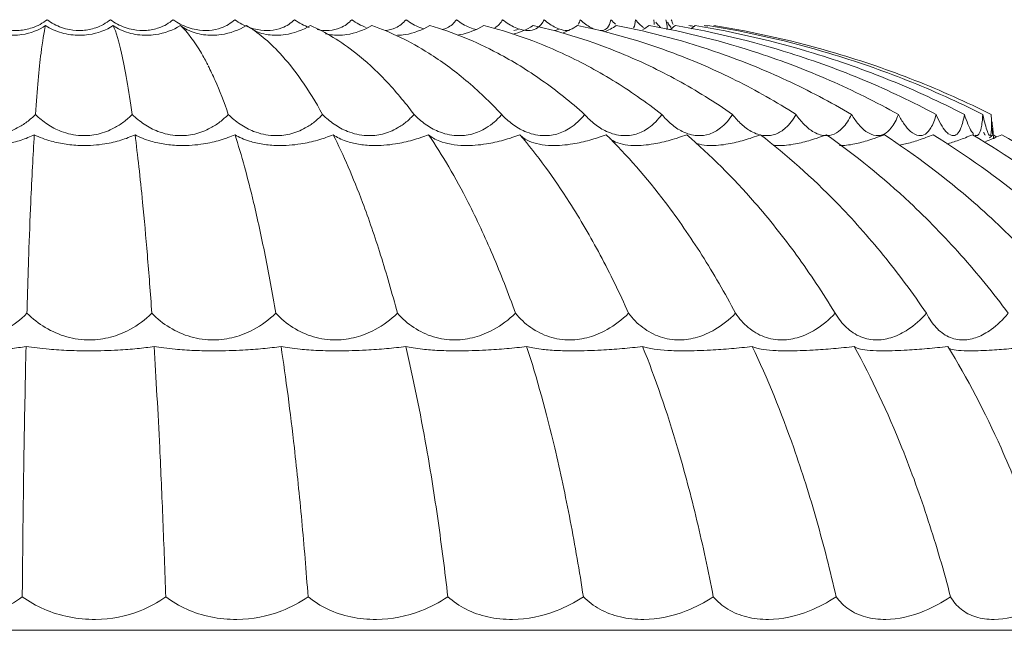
# Model space of a CAD drawing. Header units: millimetres. Extents: x 5734 to 11759, y -3101 to 7544.
# Tile 16 of 44: x 6591 to 6649, y 1502 to 1538. Entities that reach past the tile are written whole.
import ezdxf

# ---------------------------------------------------------------- set-up
doc = ezdxf.new("R2010")
doc.units = ezdxf.units.MM
doc.layers.add('E-LITE-EQPM', color=7, linetype='Continuous', lineweight=20)

# ---------------------------------------------------------------- blocks, each defined once
blk = doc.blocks.new('33395D-10 - 33395D-10 DECO FAN LED Black_wood ceiling fan with DC motor-524682-Alzado_PDF')
at = {"layer": 'E-LITE-EQPM'}
for p, q in [((6620.671, 1537.483), (6620.426, 1537.436)), ((6623.046, 1537.483), (6622.833, 1537.436)), ((6648.702, 1531.057), (6648.678, 1531.361)), ((6514.804, 1502.04), (6673.395, 1502.04))]:
    blk.add_line(p, q, dxfattribs=at)
blk.add_ellipse((6648.136, 1534.879), major_axis=(-0.544, 3.65), ratio=0.017829, start_param=3.133355, end_param=3.184211, dxfattribs=at)
for points, knots in [([(6592.921, 1538.071), (6592.653, 1537.864), (6592.123, 1537.579), (6591.262, 1537.405), (6590.745, 1537.435), (6590.49, 1537.483)], [0, 0, 0, 0, 0.4, 0.7, 1, 1, 1, 1]), ([(6596.647, 1538.071), (6596.39, 1537.864), (6595.875, 1537.579), (6595.02, 1537.405), (6594.5, 1537.435), (6594.242, 1537.483)], [0, 0, 0, 0, 0.4, 0.7, 1, 1, 1, 1]), ([(6600.346, 1538.071), (6600.103, 1537.864), (6599.607, 1537.579), (6598.769, 1537.405), (6598.25, 1537.435), (6597.991, 1537.483)], [0, 0, 0, 0, 0.4, 0.7, 1, 1, 1, 1]), ([(6603.977, 1538.071), (6603.749, 1537.864), (6603.279, 1537.579), (6602.466, 1537.405), (6601.956, 1537.435), (6601.699, 1537.483)], [0, 0, 0, 0, 0.4, 0.7, 1, 1, 1, 1]), ([(6607.499, 1538.071), (6607.29, 1537.864), (6606.85, 1537.579), (6606.072, 1537.405), (6605.575, 1537.435), (6605.323, 1537.483)], [0, 0, 0, 0, 0.4, 0.7, 1, 1, 1, 1]), ([(6610.875, 1538.071), (6610.686, 1537.864), (6610.281, 1537.579), (6609.546, 1537.405), (6609.068, 1537.435), (6608.824, 1537.483)], [0, 0, 0, 0, 0.4, 0.7, 1, 1, 1, 1]), ([(6614.067, 1538.071), (6613.901, 1537.864), (6613.536, 1537.579), (6613.056, 1537.458), (6612.84, 1537.439)], [0, 0, 0, 0, 0.4, 0.7, 0.7, 0.7, 0.7]), ([(6615.105, 1537.534), (6615.031, 1537.557), (6614.817, 1537.63), (6614.462, 1537.8), (6614.196, 1537.974), (6614.067, 1538.071)], [0.1576363, 0.1576363, 0.1576363, 0.1576363, 0.3333333, 0.6666667, 1, 1, 1, 1]), ([(6617.04, 1538.071), (6616.898, 1537.864), (6616.637, 1537.633), (6616.3, 1537.509), (6616.194, 1537.483)], [0, 0, 0, 0, 0.4, 0.5681991, 0.5681991, 0.5681991, 0.5681991]), ([(6622.202, 1538.071), (6622.114, 1537.864), (6621.89, 1537.579), (6621.401, 1537.405), (6621.048, 1537.435), (6620.86, 1537.483)], [0, 0, 0, 0, 0.4, 0.7, 1, 1, 1, 1]), ([(6626.136, 1538.071), (6626.106, 1537.864), (6625.989, 1537.579), (6625.724, 1537.44), (6625.562, 1537.43), (6625.519, 1537.432)], [0, 0, 0, 0, 0.4, 0.7, 0.8, 0.8, 0.8, 0.8]), ([(6629.069, 1537.611), (6629.011, 1537.666), (6628.918, 1537.764), (6628.818, 1537.883), (6628.786, 1537.923)], [0.3333333, 0.3333333, 0.3333333, 0.3333333, 0.6666667, 0.8203909, 0.8203909, 0.8203909, 0.8203909]), ([(6629.374, 1538.071), (6629.432, 1537.864), (6629.476, 1537.62), (6629.447, 1537.496), (6629.429, 1537.469)], [0, 0, 0, 0, 0.4, 0.6, 0.6, 0.6, 0.6]), ([(6629.69, 1537.611), (6629.647, 1537.666), (6629.576, 1537.764), (6629.496, 1537.883), (6629.47, 1537.923)], [0.3333333, 0.3333333, 0.3333333, 0.3333333, 0.6666667, 0.8203909, 0.8203909, 0.8203909, 0.8203909]), ([(6592.822, 1537.726), (6592.428, 1537.452), (6591.623, 1537.142), (6590.727, 1537.137), (6590.37, 1537.185)], [-1, -1, -1, -1, -0.4, 0, 0, 0, 0]), ([(6592.23, 1532.483), (6592.28, 1533.216), (6592.384, 1534.556), (6592.578, 1536.428), (6592.729, 1537.337), (6592.822, 1537.726)], [0, 0, 0, 0, 0.285714, 0.571429, 1, 1, 1, 1]), ([(6596.812, 1537.726), (6596.394, 1537.452), (6595.562, 1537.142), (6594.663, 1537.137), (6594.308, 1537.185)], [-1, -1, -1, -1, -0.4, 0, 0, 0, 0]), ([(6597.932, 1532.483), (6597.828, 1533.216), (6597.618, 1534.556), (6597.243, 1536.428), (6596.973, 1537.337), (6596.812, 1537.726)], [0, 0, 0, 0, 0.285714, 0.571429, 1, 1, 1, 1]), ([(6600.773, 1537.726), (6600.336, 1537.452), (6599.485, 1537.142), (6598.593, 1537.137), (6598.244, 1537.185)], [-1, -1, -1, -1, -0.4, 0, 0, 0, 0]), ([(6602.377, 1535.406), (6602.254, 1535.649), (6601.725, 1536.625), (6601.187, 1537.337), (6600.773, 1537.726)], [0.4401586, 0.4401586, 0.4401586, 0.4401586, 0.5714286, 1, 1, 1, 1]), ([(6604.66, 1537.726), (6604.209, 1537.452), (6603.35, 1537.142), (6602.474, 1537.137), (6602.135, 1537.185)], [-1, -1, -1, -1, -0.4, 0, 0, 0, 0]), ([(6609.149, 1532.483), (6608.742, 1533.216), (6607.914, 1534.556), (6606.418, 1536.428), (6605.322, 1537.337), (6604.66, 1537.726)], [0, 0, 0, 0, 0.285714, 0.571429, 1, 1, 1, 1]), ([(6608.432, 1537.726), (6607.971, 1537.452), (6607.113, 1537.142), (6606.262, 1537.137), (6605.938, 1537.185)], [-1, -1, -1, -1, -0.4, 0, 0, 0, 0]), ([(6614.541, 1532.483), (6613.988, 1533.216), (6612.862, 1534.556), (6610.828, 1536.428), (6609.335, 1537.337), (6608.432, 1537.726)], [0, 0, 0, 0, 0.285714, 0.571429, 1, 1, 1, 1]), ([(6612.046, 1537.726), (6611.582, 1537.452), (6610.733, 1537.142), (6609.918, 1537.137), (6609.611, 1537.185)], [-1, -1, -1, -1, -0.4, 0, 0, 0, 0]), ([(6619.708, 1532.483), (6619.016, 1533.216), (6617.606, 1534.556), (6615.055, 1536.428), (6613.181, 1537.337), (6612.046, 1537.726)], [0, 0, 0, 0, 0.285714, 0.571429, 1, 1, 1, 1]), ([(6615.464, 1537.726), (6615, 1537.452), (6614.337, 1537.204), (6613.711, 1537.151), (6613.558, 1537.151)], [-1, -1, -1, -1, -0.4, -0.2, -0.2, -0.2, -0.2]), ([(6624.595, 1532.483), (6623.772, 1533.216), (6622.091, 1534.556), (6619.053, 1536.428), (6616.818, 1537.337), (6615.464, 1537.726)], [0, 0, 0, 0, 0.285714, 0.571429, 1, 1, 1, 1]), ([(6618.648, 1537.726), (6618.19, 1537.452), (6617.647, 1537.241), (6617.141, 1537.172), (6617.082, 1537.165)], [-1, -1, -1, -1, -0.4, -0.3208353, -0.3208353, -0.3208353, -0.3208353]), ([(6629.148, 1532.483), (6628.202, 1533.216), (6626.27, 1534.556), (6622.777, 1536.428), (6620.206, 1537.337), (6618.648, 1537.726)], [0, 0, 0, 0, 0.285714, 0.571429, 1, 1, 1, 1]), ([(6633.317, 1532.483), (6632.258, 1533.216), (6630.097, 1534.556), (6626.186, 1536.428), (6623.307, 1537.337), (6621.563, 1537.726)], [0, 0, 0, 0, 0.285714, 0.571429, 1, 1, 1, 1]), ([(6637.056, 1532.483), (6635.896, 1533.216), (6633.529, 1534.556), (6629.245, 1536.428), (6626.089, 1537.337), (6624.177, 1537.726)], [0, 0, 0, 0, 0.285714, 0.571429, 1, 1, 1, 1]), ([(6640.325, 1532.483), (6639.077, 1533.216), (6636.529, 1534.556), (6631.918, 1536.428), (6628.521, 1537.337), (6626.462, 1537.726)], [0, 0, 0, 0, 0.285714, 0.571429, 1, 1, 1, 1]), ([(6643.087, 1532.483), (6641.765, 1533.216), (6639.064, 1534.556), (6634.177, 1536.428), (6630.575, 1537.337), (6628.392, 1537.726)], [0, 0, 0, 0, 0.285714, 0.571429, 1, 1, 1, 1]), ([(6645.312, 1532.483), (6643.93, 1533.216), (6641.107, 1534.556), (6635.996, 1536.428), (6632.23, 1537.337), (6629.946, 1537.726)], [0, 0, 0, 0, 0.285714, 0.571429, 1, 1, 1, 1]), ([(6646.977, 1532.483), (6645.549, 1533.216), (6642.635, 1534.556), (6637.357, 1536.428), (6633.466, 1537.337), (6631.108, 1537.726)], [0, 0, 0, 0, 0.285714, 0.571429, 1, 1, 1, 1]), ([(6648.062, 1532.483), (6646.605, 1533.216), (6643.631, 1534.556), (6638.244, 1536.428), (6634.272, 1537.337), (6631.864, 1537.726)], [0, 0, 0, 0, 0.285714, 0.571429, 1, 1, 1, 1]), ([(6648.555, 1532.483), (6647.086, 1533.216), (6644.084, 1534.556), (6638.647, 1536.428), (6634.638, 1537.337), (6632.206, 1537.726)], [0, 0, 0, 0, 0.285714, 0.571429, 1, 1, 1, 1]), ([(6603.593, 1532.483), (6603.336, 1533.216), (6602.944, 1534.221), (6602.544, 1535.074), (6602.41, 1535.342)], [0, 0, 0, 0, 0.2857143, 0.4285714, 0.4285714, 0.4285714, 0.4285714]), ([(6592.23, 1532.483), (6592.071, 1532.322), (6591.733, 1532.028), (6591.068, 1531.602), (6590.218, 1531.28), (6589.547, 1531.218), (6589.207, 1531.233)], [0, 0, 0, 0, 0.2, 0.4, 0.7, 1, 1, 1, 1]), ([(6594.917, 1531.233), (6594.508, 1531.252), (6593.81, 1531.4), (6592.907, 1531.877), (6592.442, 1532.266), (6592.23, 1532.483)], [0, 0, 0, 0, 0.4, 0.7, 1, 1, 1, 1]), ([(6597.932, 1532.483), (6597.775, 1532.322), (6597.44, 1532.028), (6596.779, 1531.602), (6595.931, 1531.28), (6595.258, 1531.218), (6594.917, 1531.233)], [0, 0, 0, 0, 0.2, 0.4, 0.7, 1, 1, 1, 1]), ([(6600.618, 1531.233), (6600.212, 1531.252), (6599.516, 1531.4), (6598.613, 1531.877), (6598.146, 1532.266), (6597.932, 1532.483)], [0, 0, 0, 0, 0.4, 0.7, 1, 1, 1, 1]), ([(6603.593, 1532.483), (6603.439, 1532.322), (6603.11, 1532.028), (6602.46, 1531.602), (6601.624, 1531.28), (6600.957, 1531.218), (6600.618, 1531.233)], [0, 0, 0, 0, 0.2, 0.4, 0.7, 1, 1, 1, 1]), ([(6606.248, 1531.233), (6605.849, 1531.252), (6605.163, 1531.4), (6604.269, 1531.877), (6603.805, 1532.266), (6603.593, 1532.483)], [0, 0, 0, 0, 0.4, 0.7, 1, 1, 1, 1]), ([(6609.149, 1532.483), (6609, 1532.322), (6608.682, 1532.028), (6608.05, 1531.602), (6607.234, 1531.28), (6606.58, 1531.218), (6606.248, 1531.233)], [0, 0, 0, 0, 0.2, 0.4, 0.7, 1, 1, 1, 1]), ([(6611.744, 1531.233), (6611.356, 1531.252), (6610.689, 1531.4), (6609.814, 1531.877), (6609.358, 1532.266), (6609.149, 1532.483)], [0, 0, 0, 0, 0.4, 0.7, 1, 1, 1, 1]), ([(6614.541, 1532.483), (6614.398, 1532.322), (6614.094, 1532.028), (6613.487, 1531.602), (6612.7, 1531.28), (6612.067, 1531.218), (6611.744, 1531.233)], [0, 0, 0, 0, 0.2, 0.4, 0.7, 1, 1, 1, 1]), ([(6617.047, 1531.233), (6616.675, 1531.252), (6616.033, 1531.4), (6615.187, 1531.877), (6614.744, 1532.266), (6614.541, 1532.483)], [0, 0, 0, 0, 0.4, 0.7, 1, 1, 1, 1]), ([(6619.708, 1532.483), (6619.574, 1532.322), (6619.287, 1532.028), (6618.712, 1531.602), (6617.963, 1531.28), (6617.357, 1531.218), (6617.047, 1531.233)], [0, 0, 0, 0, 0.2, 0.4, 0.7, 1, 1, 1, 1]), ([(6622.099, 1531.233), (6621.747, 1531.252), (6621.137, 1531.4), (6620.329, 1531.877), (6619.904, 1532.266), (6619.708, 1532.483)], [0, 0, 0, 0, 0.4, 0.7, 1, 1, 1, 1]), ([(6624.595, 1532.483), (6624.471, 1532.322), (6624.204, 1532.028), (6623.667, 1531.602), (6622.964, 1531.28), (6622.392, 1531.218), (6622.099, 1531.233)], [0, 0, 0, 0, 0.2, 0.4, 0.7, 1, 1, 1, 1]), ([(6626.844, 1531.233), (6626.515, 1531.252), (6625.945, 1531.4), (6625.183, 1531.877), (6624.781, 1532.266), (6624.595, 1532.483)], [0, 0, 0, 0, 0.4, 0.7, 1, 1, 1, 1]), ([(6629.148, 1532.483), (6629.035, 1532.322), (6628.791, 1532.028), (6628.298, 1531.602), (6627.649, 1531.28), (6627.117, 1531.218), (6626.844, 1531.233)], [0, 0, 0, 0, 0.2, 0.4, 0.7, 1, 1, 1, 1]), ([(6631.23, 1531.233), (6630.929, 1531.252), (6630.403, 1531.4), (6629.697, 1531.877), (6629.322, 1532.266), (6629.148, 1532.483)], [0, 0, 0, 0, 0.4, 0.7, 1, 1, 1, 1]), ([(6633.317, 1532.483), (6633.216, 1532.322), (6632.998, 1532.028), (6632.554, 1531.602), (6631.966, 1531.28), (6631.481, 1531.218), (6631.23, 1531.233)], [0, 0, 0, 0, 0.2, 0.4, 0.7, 1, 1, 1, 1]), ([(6635.209, 1531.233), (6634.939, 1531.252), (6634.464, 1531.4), (6633.821, 1531.877), (6633.477, 1532.266), (6633.317, 1532.483)], [0, 0, 0, 0, 0.4, 0.7, 1, 1, 1, 1]), ([(6637.056, 1532.483), (6636.969, 1532.322), (6636.779, 1532.028), (6636.39, 1531.602), (6635.869, 1531.28), (6635.435, 1531.218), (6635.209, 1531.233)], [0, 0, 0, 0, 0.2, 0.4, 0.7, 1, 1, 1, 1]), ([(6638.738, 1531.233), (6638.502, 1531.252), (6638.083, 1531.4), (6637.51, 1531.877), (6637.201, 1532.266), (6637.056, 1532.483)], [0, 0, 0, 0, 0.4, 0.7, 1, 1, 1, 1]), ([(6640.325, 1532.483), (6640.252, 1532.322), (6640.092, 1532.028), (6639.761, 1531.602), (6639.313, 1531.28), (6638.935, 1531.218), (6638.738, 1531.233)], [0, 0, 0, 0, 0.2, 0.4, 0.7, 1, 1, 1, 1]), ([(6641.778, 1531.233), (6641.578, 1531.252), (6641.22, 1531.4), (6640.723, 1531.877), (6640.452, 1532.266), (6640.325, 1532.483)], [0, 0, 0, 0, 0.4, 0.7, 1, 1, 1, 1]), ([(6643.087, 1532.483), (6643.029, 1532.322), (6642.901, 1532.028), (6642.633, 1531.602), (6642.263, 1531.28), (6641.945, 1531.218), (6641.778, 1531.233)], [0, 0, 0, 0, 0.2, 0.4, 0.7, 1, 1, 1, 1]), ([(6644.296, 1531.233), (6644.133, 1531.252), (6643.841, 1531.4), (6643.426, 1531.877), (6643.196, 1532.266), (6643.087, 1532.483)], [0, 0, 0, 0, 0.4, 0.7, 1, 1, 1, 1]), ([(6645.312, 1532.483), (6645.27, 1532.322), (6645.176, 1532.028), (6644.973, 1531.602), (6644.685, 1531.28), (6644.431, 1531.218), (6644.296, 1531.233)], [0, 0, 0, 0, 0.2, 0.4, 0.7, 1, 1, 1, 1]), ([(6646.076, 1531.31), (6646.012, 1531.352), (6645.85, 1531.495), (6645.588, 1531.877), (6645.401, 1532.266), (6645.312, 1532.483)], [0.2, 0.2, 0.2, 0.2, 0.4, 0.7, 1, 1, 1, 1]), ([(6646.977, 1532.483), (6646.951, 1532.322), (6646.891, 1532.028), (6646.755, 1531.602), (6646.552, 1531.28), (6646.365, 1531.218), (6646.263, 1531.233)], [0, 0, 0, 0, 0.2, 0.4, 0.7, 1, 1, 1, 1]), ([(6647.533, 1531.31), (6647.489, 1531.352), (6647.376, 1531.495), (6647.185, 1531.877), (6647.045, 1532.266), (6646.977, 1532.483)], [0.2, 0.2, 0.2, 0.2, 0.4, 0.7, 1, 1, 1, 1]), ([(6648.062, 1532.483), (6648.052, 1532.322), (6648.028, 1532.028), (6647.961, 1531.602), (6647.845, 1531.28), (6647.726, 1531.218), (6647.659, 1531.233)], [0, 0, 0, 0, 0.2, 0.4, 0.7, 1, 1, 1, 1]), ([(6648.469, 1531.233), (6648.43, 1531.252), (6648.348, 1531.4), (6648.202, 1531.877), (6648.108, 1532.266), (6648.062, 1532.483)], [0, 0, 0, 0, 0.4, 0.7, 1, 1, 1, 1]), ([(6648.555, 1532.483), (6648.563, 1532.322), (6648.574, 1532.028), (6648.576, 1531.602), (6648.549, 1531.28), (6648.5, 1531.218), (6648.469, 1531.233)], [0, 0, 0, 0, 0.2, 0.4, 0.7, 1, 1, 1, 1]), ([(6648.679, 1531.229), (6648.673, 1531.231), (6648.655, 1531.296), (6648.614, 1531.5), (6648.589, 1531.638), (6648.576, 1531.715)], [-1, -1, -1, -1, -0.7, -0.55, -0.4, -0.4, -0.4, -0.4]), ([(6648.682, 1531.233), (6648.687, 1531.252), (6648.677, 1531.4), (6648.637, 1531.77), (6648.612, 1531.99), (6648.607, 1532.036)], [0, 0, 0, 0, 0.4, 0.7, 0.7762944, 0.7762944, 0.7762944, 0.7762944]), ([(6592.153, 1531.282), (6591.919, 1531.159), (6591.404, 1530.943), (6590.387, 1530.694), (6589.597, 1530.637), (6589.134, 1530.646)], [-1, -1, -1, -1, -0.7, -0.4, 0, 0, 0, 0]), ([(6591.723, 1520.745), (6591.756, 1521.944), (6591.827, 1524.237), (6591.968, 1527.859), (6592.081, 1530.086), (6592.153, 1531.282)], [0, 0, 0, 0, 0.285714, 0.571429, 1, 1, 1, 1]), ([(6594.954, 1530.646), (6594.637, 1530.652), (6594.017, 1530.702), (6593.044, 1530.907), (6592.455, 1531.132), (6592.153, 1531.282)], [-1, -1, -1, -1, -0.7, -0.4, 0, 0, 0, 0]), ([(6598.094, 1531.282), (6597.838, 1531.159), (6597.283, 1530.943), (6596.22, 1530.694), (6595.418, 1530.637), (6594.954, 1530.646)], [-1, -1, -1, -1, -0.7, -0.4, 0, 0, 0, 0]), ([(6599.083, 1520.745), (6598.999, 1521.944), (6598.823, 1524.237), (6598.496, 1527.859), (6598.247, 1530.086), (6598.094, 1531.282)], [0, 0, 0, 0, 0.285714, 0.571429, 1, 1, 1, 1]), ([(6600.765, 1530.646), (6600.451, 1530.652), (6599.845, 1530.702), (6598.913, 1530.907), (6598.368, 1531.132), (6598.094, 1531.282)], [-1, -1, -1, -1, -0.7, -0.4, 0, 0, 0, 0]), ([(6603.991, 1531.282), (6603.716, 1531.159), (6603.128, 1530.943), (6602.03, 1530.694), (6601.224, 1530.637), (6600.765, 1530.646)], [-1, -1, -1, -1, -0.7, -0.4, 0, 0, 0, 0]), ([(6606.388, 1520.745), (6606.188, 1521.944), (6605.767, 1524.237), (6604.976, 1527.859), (6604.368, 1530.086), (6603.991, 1531.282)], [0, 0, 0, 0, 0.285714, 0.571429, 1, 1, 1, 1]), ([(6606.504, 1530.646), (6606.196, 1530.652), (6605.609, 1530.702), (6604.73, 1530.907), (6604.233, 1531.132), (6603.991, 1531.282)], [-1, -1, -1, -1, -0.7, -0.4, 0, 0, 0, 0]), ([(6609.78, 1531.282), (6609.488, 1531.159), (6608.874, 1530.943), (6607.753, 1530.694), (6606.952, 1530.637), (6606.504, 1530.646)], [-1, -1, -1, -1, -0.7, -0.4, 0, 0, 0, 0]), ([(6613.559, 1520.745), (6613.244, 1521.944), (6612.584, 1524.237), (6611.337, 1527.859), (6610.376, 1530.086), (6609.78, 1531.282)], [0, 0, 0, 0, 0.285714, 0.571429, 1, 1, 1, 1]), ([(6612.106, 1530.646), (6611.809, 1530.652), (6611.248, 1530.702), (6610.431, 1530.907), (6609.988, 1531.132), (6609.78, 1531.282)], [-1, -1, -1, -1, -0.7, -0.4, 0, 0, 0, 0]), ([(6615.397, 1531.282), (6615.092, 1531.159), (6614.457, 1530.943), (6613.326, 1530.694), (6612.54, 1530.637), (6612.106, 1530.646)], [-1, -1, -1, -1, -0.7, -0.4, 0, 0, 0, 0]), ([(6620.516, 1520.745), (6620.091, 1521.944), (6619.198, 1524.237), (6617.509, 1527.859), (6616.206, 1530.086), (6615.397, 1531.282)], [0, 0, 0, 0, 0.285714, 0.571429, 1, 1, 1, 1]), ([(6617.511, 1530.646), (6617.227, 1530.652), (6616.699, 1530.702), (6615.952, 1530.907), (6615.569, 1531.132), (6615.397, 1531.282)], [-1, -1, -1, -1, -0.7, -0.4, 0, 0, 0, 0]), ([(6620.78, 1531.282), (6620.465, 1531.159), (6619.818, 1530.943), (6618.689, 1530.694), (6617.925, 1530.637), (6617.511, 1530.646)], [-1, -1, -1, -1, -0.7, -0.4, 0, 0, 0, 0]), ([(6627.184, 1520.745), (6626.653, 1521.944), (6625.537, 1524.237), (6623.424, 1527.859), (6621.793, 1530.086), (6620.78, 1531.282)], [0, 0, 0, 0, 0.285714, 0.571429, 1, 1, 1, 1]), ([(6622.659, 1530.646), (6622.392, 1530.652), (6621.902, 1530.702), (6621.234, 1530.907), (6620.915, 1531.132), (6620.78, 1531.282)], [-1, -1, -1, -1, -0.7, -0.4, 0, 0, 0, 0]), ([(6625.872, 1531.282), (6625.55, 1531.159), (6624.897, 1530.943), (6623.783, 1530.694), (6623.05, 1530.637), (6622.659, 1530.646)], [-1, -1, -1, -1, -0.7, -0.4, 0, 0, 0, 0]), ([(6633.49, 1520.745), (6632.858, 1521.944), (6631.531, 1524.237), (6629.019, 1527.859), (6627.078, 1530.086), (6625.872, 1531.282)], [0, 0, 0, 0, 0.285714, 0.571429, 1, 1, 1, 1]), ([(6627.495, 1530.646), (6627.247, 1530.652), (6626.8, 1530.702), (6626.361, 1530.857), (6626.162, 1530.985), (6626.101, 1531.032)], [-1, -1, -1, -1, -0.7, -0.4, -0.2444245, -0.2444245, -0.2444245, -0.2444245]), ([(6630.615, 1531.282), (6630.291, 1531.159), (6629.639, 1530.943), (6628.551, 1530.694), (6627.857, 1530.637), (6627.495, 1530.646)], [-1, -1, -1, -1, -0.7, -0.4, 0, 0, 0, 0]), ([(6639.364, 1520.745), (6638.639, 1521.944), (6637.115, 1524.237), (6634.23, 1527.859), (6632.001, 1530.086), (6630.615, 1531.282)], [0, 0, 0, 0, 0.285714, 0.571429, 1, 1, 1, 1]), ([(6634.958, 1531.282), (6634.635, 1531.159), (6633.991, 1530.943), (6632.942, 1530.694), (6632.294, 1530.637), (6631.965, 1530.646)], [-1, -1, -1, -1, -0.7, -0.4, 0, 0, 0, 0]), ([(6644.742, 1520.745), (6643.931, 1521.944), (6642.228, 1524.237), (6639.002, 1527.859), (6636.508, 1530.086), (6634.958, 1531.282)], [0, 0, 0, 0, 0.285714, 0.571429, 1, 1, 1, 1]), ([(6638.853, 1531.282), (6638.534, 1531.159), (6637.907, 1530.943), (6636.907, 1530.694), (6636.313, 1530.637), (6636.019, 1530.646)], [-1, -1, -1, -1, -0.7, -0.4, 0, 0, 0, 0]), ([(6649.565, 1520.745), (6648.678, 1521.944), (6646.814, 1524.237), (6643.282, 1527.859), (6640.551, 1530.086), (6638.853, 1531.282)], [0, 0, 0, 0, 0.285714, 0.571429, 1, 1, 1, 1]), ([(6642.259, 1531.282), (6641.947, 1531.159), (6641.342, 1530.943), (6640.403, 1530.694), (6639.87, 1530.637), (6639.615, 1530.646)], [-1, -1, -1, -1, -0.7, -0.4, 0, 0, 0, 0]), ([(6653.781, 1520.745), (6652.827, 1521.944), (6650.822, 1524.237), (6647.024, 1527.859), (6644.085, 1530.086), (6642.259, 1531.282)], [0, 0, 0, 0, 0.285714, 0.571429, 1, 1, 1, 1]), ([(6645.136, 1531.282), (6644.836, 1531.159), (6644.26, 1530.943), (6643.594, 1530.752), (6643.251, 1530.688), (6643.136, 1530.672)], [-1, -1, -1, -1, -0.7, -0.4, -0.2325287, -0.2325287, -0.2325287, -0.2325287]), ([(6657.343, 1520.745), (6656.332, 1521.944), (6654.209, 1524.237), (6650.185, 1527.859), (6647.072, 1530.086), (6645.136, 1531.282)], [0, 0, 0, 0, 0.285714, 0.571429, 1, 1, 1, 1]), ([(6660.212, 1520.745), (6659.156, 1521.944), (6656.937, 1524.237), (6652.732, 1527.859), (6649.478, 1530.086), (6647.454, 1531.282)], [0, 0, 0, 0, 0.285714, 0.571429, 1, 1, 1, 1]), ([(6649.188, 1531.282), (6648.92, 1531.159), (6648.587, 1531.015), (6648.29, 1530.901), (6648.218, 1530.874)], [-1, -1, -1, -1, -0.7, -0.6, -0.6, -0.6, -0.6]), ([(6662.356, 1520.745), (6661.267, 1521.944), (6658.977, 1524.237), (6654.637, 1527.859), (6651.277, 1530.086), (6649.188, 1531.282)], [0, 0, 0, 0, 0.285714, 0.571429, 1, 1, 1, 1]), ([(6631.965, 1530.646), (6631.739, 1530.652), (6631.473, 1530.685), (6631.254, 1530.751), (6631.203, 1530.769)], [-1, -1, -1, -1, -0.7, -0.6, -0.6, -0.6, -0.6]), ([(6591.723, 1520.745), (6591.348, 1520.365), (6590.762, 1519.92), (6589.912, 1519.517), (6589.144, 1519.263), (6588.541, 1519.181), (6588.131, 1519.177)], [0, 0, 0, 0, 0.4, 0.55, 0.7, 1, 1, 1, 1]), ([(6599.083, 1520.745), (6598.697, 1520.365), (6598.099, 1519.92), (6597.236, 1519.517), (6596.46, 1519.263), (6595.853, 1519.181), (6595.441, 1519.177)], [0, 0, 0, 0, 0.4, 0.55, 0.7, 1, 1, 1, 1]), ([(6606.388, 1520.745), (6605.996, 1520.365), (6605.392, 1519.92), (6604.526, 1519.517), (6603.75, 1519.263), (6603.146, 1519.181), (6602.736, 1519.177)], [0, 0, 0, 0, 0.4, 0.55, 0.7, 1, 1, 1, 1]), ([(6613.559, 1520.745), (6613.164, 1520.365), (6612.561, 1519.92), (6611.701, 1519.517), (6610.934, 1519.263), (6610.339, 1519.181), (6609.937, 1519.177)], [0, 0, 0, 0, 0.4, 0.55, 0.7, 1, 1, 1, 1]), ([(6620.516, 1520.745), (6620.124, 1520.365), (6619.528, 1519.92), (6618.684, 1519.517), (6617.933, 1519.263), (6617.354, 1519.181), (6616.965, 1519.177)], [0, 0, 0, 0, 0.4, 0.55, 0.7, 1, 1, 1, 1]), ([(6627.184, 1520.745), (6626.799, 1520.365), (6626.216, 1519.92), (6625.398, 1519.517), (6624.672, 1519.263), (6624.115, 1519.181), (6623.741, 1519.177)], [0, 0, 0, 0, 0.4, 0.55, 0.7, 1, 1, 1, 1]), ([(6633.49, 1520.745), (6633.115, 1520.365), (6632.552, 1519.92), (6631.768, 1519.517), (6631.076, 1519.263), (6630.547, 1519.181), (6630.194, 1519.177)], [0, 0, 0, 0, 0.4, 0.55, 0.7, 1, 1, 1, 1]), ([(6639.364, 1520.745), (6639.004, 1520.365), (6638.467, 1519.92), (6637.726, 1519.517), (6637.074, 1519.263), (6636.58, 1519.181), (6636.25, 1519.177)], [0, 0, 0, 0, 0.4, 0.55, 0.7, 1, 1, 1, 1]), ([(6644.742, 1520.745), (6644.401, 1520.365), (6643.896, 1519.92), (6643.206, 1519.517), (6642.602, 1519.263), (6642.147, 1519.181), (6641.845, 1519.177)], [0, 0, 0, 0, 0.4, 0.55, 0.7, 1, 1, 1, 1]), ([(6649.565, 1520.745), (6649.246, 1520.365), (6648.78, 1519.92), (6648.148, 1519.517), (6647.598, 1519.263), (6647.187, 1519.181), (6646.917, 1519.177)], [0, 0, 0, 0, 0.4, 0.55, 0.7, 1, 1, 1, 1]), ([(6591.672, 1518.788), (6591.393, 1518.741), (6590.781, 1518.658), (6589.581, 1518.558), (6588.644, 1518.531), (6588.091, 1518.53)], [-1, -1, -1, -1, -0.7, -0.4, 0, 0, 0, 0]), ([(6591.447, 1504.015), (6591.46, 1505.539), (6591.491, 1508.539), (6591.561, 1513.57), (6591.627, 1516.906), (6591.672, 1518.788)], [0, 0, 0, 0, 0.285714, 0.571429, 1, 1, 1, 1]), ([(6595.46, 1518.53), (6595.034, 1518.529), (6594.197, 1518.545), (6593.141, 1518.612), (6592.306, 1518.697), (6591.876, 1518.756), (6591.672, 1518.788)], [-1, -1, -1, -1, -0.7, -0.4, -0.2, 0, 0, 0, 0]), ([(6599.214, 1518.788), (6598.905, 1518.741), (6598.239, 1518.658), (6596.973, 1518.558), (6596.016, 1518.531), (6595.46, 1518.53)], [-1, -1, -1, -1, -0.7, -0.4, 0, 0, 0, 0]), ([(6599.902, 1504.015), (6599.852, 1505.539), (6599.742, 1508.539), (6599.521, 1513.57), (6599.335, 1516.906), (6599.214, 1518.788)], [0, 0, 0, 0, 0.285714, 0.571429, 1, 1, 1, 1]), ([(6602.814, 1518.53), (6602.391, 1518.529), (6601.571, 1518.545), (6600.563, 1518.612), (6599.787, 1518.697), (6599.397, 1518.756), (6599.214, 1518.788)], [-1, -1, -1, -1, -0.7, -0.4, -0.2, 0, 0, 0, 0]), ([(6606.7, 1518.788), (6606.364, 1518.741), (6605.651, 1518.658), (6604.334, 1518.558), (6603.367, 1518.531), (6602.814, 1518.53)], [-1, -1, -1, -1, -0.7, -0.4, 0, 0, 0, 0]), ([(6608.294, 1504.015), (6608.181, 1505.539), (6607.932, 1508.539), (6607.422, 1513.57), (6606.986, 1516.906), (6606.7, 1518.788)], [0, 0, 0, 0, 0.285714, 0.571429, 1, 1, 1, 1]), ([(6610.073, 1518.53), (6609.657, 1518.529), (6608.862, 1518.545), (6607.915, 1518.612), (6607.206, 1518.697), (6606.859, 1518.756), (6606.7, 1518.788)], [-1, -1, -1, -1, -0.7, -0.4, -0.2, 0, 0, 0, 0]), ([(6614.048, 1518.788), (6613.689, 1518.741), (6612.937, 1518.658), (6611.582, 1518.558), (6610.616, 1518.531), (6610.073, 1518.53)], [-1, -1, -1, -1, -0.7, -0.4, 0, 0, 0, 0]), ([(6616.531, 1504.015), (6616.355, 1505.539), (6615.971, 1508.539), (6615.176, 1513.57), (6614.495, 1516.906), (6614.048, 1518.788)], [0, 0, 0, 0, 0.285714, 0.571429, 1, 1, 1, 1]), ([(6617.157, 1518.53), (6616.753, 1518.529), (6615.992, 1518.545), (6615.114, 1518.612), (6614.481, 1518.697), (6614.182, 1518.756), (6614.048, 1518.788)], [-1, -1, -1, -1, -0.7, -0.4, -0.2, 0, 0, 0, 0]), ([(6621.177, 1518.788), (6620.799, 1518.741), (6620.016, 1518.658), (6618.639, 1518.558), (6617.685, 1518.531), (6617.157, 1518.53)], [-1, -1, -1, -1, -0.7, -0.4, 0, 0, 0, 0]), ([(6624.522, 1504.015), (6624.286, 1505.539), (6623.769, 1508.539), (6622.7, 1513.57), (6621.782, 1516.906), (6621.177, 1518.788)], [0, 0, 0, 0, 0.285714, 0.571429, 1, 1, 1, 1]), ([(6623.989, 1518.53), (6623.601, 1518.529), (6622.882, 1518.545), (6622.084, 1518.612), (6621.533, 1518.697), (6621.285, 1518.756), (6621.177, 1518.788)], [-1, -1, -1, -1, -0.7, -0.4, -0.2, 0, 0, 0, 0]), ([(6628.01, 1518.788), (6627.616, 1518.741), (6626.812, 1518.658), (6625.427, 1518.558), (6624.495, 1518.531), (6623.989, 1518.53)], [-1, -1, -1, -1, -0.7, -0.4, 0, 0, 0, 0]), ([(6632.179, 1504.015), (6631.886, 1505.539), (6631.243, 1508.539), (6629.911, 1513.57), (6628.764, 1516.906), (6628.01, 1518.788)], [0, 0, 0, 0, 0.285714, 0.571429, 1, 1, 1, 1]), ([(6630.493, 1518.53), (6630.126, 1518.529), (6629.457, 1518.545), (6628.747, 1518.612), (6628.284, 1518.697), (6628.09, 1518.756), (6628.01, 1518.788)], [-1, -1, -1, -1, -0.7, -0.4, -0.2, 0, 0, 0, 0]), ([(6634.471, 1518.788), (6634.066, 1518.741), (6633.249, 1518.658), (6631.872, 1518.558), (6630.972, 1518.531), (6630.493, 1518.53)], [-1, -1, -1, -1, -0.7, -0.4, 0, 0, 0, 0]), ([(6639.419, 1504.015), (6639.072, 1505.539), (6638.31, 1508.539), (6636.729, 1513.57), (6635.367, 1516.906), (6634.471, 1518.788)], [0, 0, 0, 0, 0.285714, 0.571429, 1, 1, 1, 1]), ([(6636.598, 1518.53), (6636.256, 1518.529), (6635.644, 1518.545), (6635.031, 1518.612), (6634.661, 1518.697), (6634.522, 1518.756), (6634.471, 1518.788)], [-1, -1, -1, -1, -0.7, -0.4, -0.2, 0, 0, 0, 0]), ([(6640.49, 1518.788), (6640.079, 1518.741), (6639.257, 1518.658), (6637.903, 1518.558), (6637.045, 1518.531), (6636.598, 1518.53)], [-1, -1, -1, -1, -0.7, -0.4, 0, 0, 0, 0]), ([(6646.163, 1504.015), (6645.765, 1505.539), (6644.892, 1508.539), (6643.08, 1513.57), (6641.518, 1516.906), (6640.49, 1518.788)], [0, 0, 0, 0, 0.285714, 0.571429, 1, 1, 1, 1]), ([(6642.237, 1518.53), (6641.924, 1518.529), (6641.376, 1518.545), (6640.866, 1518.612), (6640.593, 1518.697), (6640.512, 1518.756), (6640.49, 1518.788)], [-1, -1, -1, -1, -0.7, -0.4, -0.2, 0, 0, 0, 0]), ([(6646.001, 1518.788), (6645.588, 1518.741), (6644.771, 1518.658), (6643.454, 1518.558), (6642.647, 1518.531), (6642.237, 1518.53)], [-1, -1, -1, -1, -0.7, -0.4, 0, 0, 0, 0]), ([(6652.336, 1504.015), (6651.892, 1505.539), (6650.918, 1508.539), (6648.894, 1513.57), (6647.15, 1516.906), (6646.001, 1518.788)], [0, 0, 0, 0, 0.285714, 0.571429, 1, 1, 1, 1]), ([(6650.943, 1518.788), (6650.532, 1518.741), (6649.729, 1518.658), (6648.464, 1518.558), (6647.718, 1518.531), (6647.349, 1518.53)], [-1, -1, -1, -1, -0.7, -0.4, 0, 0, 0, 0]), ([(6647.349, 1518.53), (6647.068, 1518.529), (6646.59, 1518.545), (6646.188, 1518.612), (6646.066, 1518.673), (6646.035, 1518.7)], [-1, -1, -1, -1, -0.7, -0.4, -0.2, -0.2, -0.2, -0.2]), ([(6591.447, 1504.015), (6591.012, 1503.686), (6589.796, 1502.993), (6588.33, 1502.695), (6587.425, 1502.684)], [0, 0, 0, 0, 0.4, 1, 1, 1, 1]), ([(6599.902, 1504.015), (6599.443, 1503.686), (6598.173, 1502.993), (6596.682, 1502.695), (6595.773, 1502.684)], [0, 0, 0, 0, 0.4, 1, 1, 1, 1]), ([(6608.294, 1504.015), (6607.815, 1503.686), (6606.506, 1502.993), (6605.006, 1502.695), (6604.103, 1502.684)], [0, 0, 0, 0, 0.4, 1, 1, 1, 1]), ([(6616.531, 1504.015), (6616.036, 1503.686), (6614.703, 1502.993), (6613.21, 1502.695), (6612.323, 1502.684)], [0, 0, 0, 0, 0.4, 1, 1, 1, 1]), ([(6624.522, 1504.015), (6624.018, 1503.686), (6622.674, 1502.993), (6621.205, 1502.695), (6620.344, 1502.684)], [0, 0, 0, 0, 0.4, 1, 1, 1, 1]), ([(6632.179, 1504.015), (6631.671, 1503.686), (6630.333, 1502.993), (6628.903, 1502.695), (6628.077, 1502.684)], [0, 0, 0, 0, 0.4, 1, 1, 1, 1]), ([(6639.419, 1504.015), (6638.913, 1503.686), (6637.594, 1502.993), (6636.219, 1502.695), (6635.438, 1502.684)], [0, 0, 0, 0, 0.4, 1, 1, 1, 1]), ([(6646.163, 1504.015), (6645.664, 1503.686), (6644.378, 1502.993), (6643.074, 1502.695), (6642.346, 1502.684)], [0, 0, 0, 0, 0.4, 1, 1, 1, 1]), ([(6652.336, 1504.015), (6651.85, 1503.686), (6650.612, 1502.993), (6649.393, 1502.695), (6648.725, 1502.684)], [0, 0, 0, 0, 0.4, 1, 1, 1, 1])]:
    blk.add_open_spline(points, degree=3, knots=knots, dxfattribs=at)
for points in [[(6594.242, 1537.483), (6594.077, 1537.514), (6593.759, 1537.598), (6593.31, 1537.8), (6593.046, 1537.974), (6592.921, 1538.071)], [(6597.991, 1537.483), (6597.826, 1537.514), (6597.506, 1537.598), (6597.049, 1537.8), (6596.777, 1537.974), (6596.647, 1538.071)], [(6601.699, 1537.483), (6601.535, 1537.514), (6601.216, 1537.598), (6600.756, 1537.8), (6600.479, 1537.974), (6600.346, 1538.071)], [(6605.323, 1537.483), (6605.162, 1537.514), (6604.848, 1537.598), (6604.39, 1537.8), (6604.111, 1537.974), (6603.977, 1538.071)], [(6608.363, 1537.611), (6608.211, 1537.666), (6607.911, 1537.8), (6607.633, 1537.974), (6607.499, 1538.071)], [(6611.72, 1537.611), (6611.573, 1537.666), (6611.28, 1537.8), (6611.007, 1537.974), (6610.875, 1538.071)], [(6618.214, 1537.483), (6618.083, 1537.514), (6617.821, 1537.598), (6617.42, 1537.8), (6617.165, 1537.974), (6617.04, 1538.071)], [(6619.761, 1538.071), (6619.646, 1537.864), (6619.489, 1537.701), (6619.294, 1537.592)], [(6620.86, 1537.483), (6620.74, 1537.514), (6620.498, 1537.598), (6620.123, 1537.8), (6619.881, 1537.974), (6619.761, 1538.071)], [(6622.202, 1538.071), (6622.158, 1537.967), (6622.104, 1537.875), (6622.04, 1537.795)], [(6623.212, 1537.483), (6623.104, 1537.514), (6622.885, 1537.598), (6622.541, 1537.8), (6622.315, 1537.974), (6622.202, 1538.071)], [(6624.334, 1538.071), (6624.305, 1537.967), (6624.265, 1537.875), (6624.216, 1537.795)], [(6625.245, 1537.483), (6625.151, 1537.514), (6624.958, 1537.598), (6624.647, 1537.8), (6624.439, 1537.974), (6624.334, 1538.071)], [(6626.417, 1537.81), (6626.325, 1537.887), (6626.231, 1537.974), (6626.136, 1538.071)], [(6627.586, 1538.071), (6627.585, 1537.864), (6627.55, 1537.701), (6627.479, 1537.592)], [(6628.064, 1537.611), (6627.991, 1537.666), (6627.836, 1537.8), (6627.671, 1537.974), (6627.586, 1538.071)], [(6628.67, 1538.071), (6628.684, 1537.967), (6628.69, 1537.875), (6628.689, 1537.795)], [(6629.693, 1538.071), (6629.736, 1537.967), (6629.773, 1537.875), (6629.803, 1537.795)], [(6594.308, 1537.185), (6594.124, 1537.21), (6593.77, 1537.283), (6593.266, 1537.468), (6592.965, 1537.632), (6592.822, 1537.726)], [(6598.244, 1537.185), (6598.064, 1537.21), (6597.718, 1537.283), (6597.232, 1537.468), (6596.947, 1537.632), (6596.812, 1537.726)], [(6602.135, 1537.185), (6601.96, 1537.21), (6601.626, 1537.283), (6601.164, 1537.468), (6600.897, 1537.632), (6600.773, 1537.726)], [(6605.938, 1537.185), (6605.77, 1537.21), (6605.452, 1537.283), (6605.163, 1537.406), (6605.029, 1537.478)], [(6621.563, 1537.726), (6621.162, 1537.48), (6620.752, 1537.305), (6620.368, 1537.217)], [(6623.675, 1537.439), (6623.536, 1537.42), (6623.38, 1537.435), (6623.212, 1537.483)], [(6624.177, 1537.726), (6623.89, 1537.543), (6623.603, 1537.4), (6623.329, 1537.302)], [(6626.462, 1537.726), (6626.228, 1537.569), (6625.997, 1537.442), (6625.778, 1537.347)], [(6628.392, 1537.726), (6628.263, 1537.634), (6628.138, 1537.553), (6628.016, 1537.482)], [(6629.946, 1537.726), (6629.827, 1537.634), (6629.713, 1537.553), (6629.603, 1537.482)], [(6631.037, 1537.675), (6630.937, 1537.692), (6630.837, 1537.709), (6630.736, 1537.726)], [(6631.108, 1537.726), (6631.027, 1537.658), (6630.95, 1537.595), (6630.876, 1537.538)], [(6631.865, 1537.689), (6631.79, 1537.701), (6631.714, 1537.713), (6631.639, 1537.726)], [(6609.611, 1537.185), (6609.512, 1537.2), (6609.417, 1537.22), (6609.326, 1537.245)], [(6647.454, 1531.282), (6647.169, 1531.159), (6646.628, 1530.943), (6646.156, 1530.793), (6645.948, 1530.74)], [(6646.263, 1531.233), (6646.214, 1531.24), (6646.163, 1531.259), (6646.111, 1531.288)], [(6647.659, 1531.233), (6647.642, 1531.237), (6647.625, 1531.244), (6647.607, 1531.253)], [(6648.211, 1531.264), (6648.195, 1531.279), (6648.162, 1531.32), (6648.127, 1531.381), (6648.108, 1531.416)], [(6648.454, 1531.095), (6648.513, 1531.153), (6648.581, 1531.215), (6648.658, 1531.282)], [(6648.883, 1531.151), (6648.808, 1531.195), (6648.733, 1531.239), (6648.658, 1531.282)], [(6636.019, 1530.646), (6635.903, 1530.649), (6635.796, 1530.659), (6635.698, 1530.675)], [(6595.441, 1519.177), (6594.974, 1519.174), (6594.052, 1519.298), (6592.773, 1519.859), (6592.049, 1520.424), (6591.723, 1520.745)], [(6602.736, 1519.177), (6602.273, 1519.174), (6601.361, 1519.298), (6600.104, 1519.859), (6599.399, 1520.424), (6599.083, 1520.745)], [(6609.937, 1519.177), (6609.482, 1519.174), (6608.59, 1519.298), (6607.369, 1519.859), (6606.691, 1520.424), (6606.388, 1520.745)], [(6616.965, 1519.177), (6616.523, 1519.174), (6615.66, 1519.298), (6614.489, 1519.859), (6613.844, 1520.424), (6613.559, 1520.745)], [(6623.741, 1519.177), (6623.318, 1519.174), (6622.494, 1519.298), (6621.385, 1519.859), (6620.782, 1520.424), (6620.516, 1520.745)], [(6630.194, 1519.177), (6629.793, 1519.174), (6629.017, 1519.298), (6627.982, 1519.859), (6627.427, 1520.424), (6627.184, 1520.745)], [(6636.25, 1519.177), (6635.877, 1519.174), (6635.157, 1519.298), (6634.209, 1519.859), (6633.706, 1520.424), (6633.49, 1520.745)], [(6641.845, 1519.177), (6641.503, 1519.174), (6640.848, 1519.298), (6639.995, 1519.859), (6639.552, 1520.424), (6639.364, 1520.745)], [(6646.917, 1519.177), (6646.61, 1519.174), (6646.026, 1519.298), (6645.279, 1519.859), (6644.9, 1520.424), (6644.742, 1520.745)], [(6595.773, 1502.684), (6595.244, 1502.677), (6594.196, 1502.775), (6592.713, 1503.242), (6591.845, 1503.732), (6591.447, 1504.015)], [(6604.103, 1502.684), (6603.577, 1502.677), (6602.544, 1502.775), (6601.104, 1503.242), (6600.278, 1503.732), (6599.902, 1504.015)], [(6612.323, 1502.684), (6611.807, 1502.677), (6610.799, 1502.775), (6609.419, 1503.242), (6608.643, 1503.732), (6608.294, 1504.015)], [(6620.344, 1502.684), (6619.842, 1502.677), (6618.872, 1502.775), (6617.566, 1503.242), (6616.848, 1503.732), (6616.531, 1504.015)], [(6628.077, 1502.684), (6627.596, 1502.677), (6626.673, 1502.775), (6625.456, 1503.242), (6624.804, 1503.732), (6624.522, 1504.015)], [(6635.438, 1502.684), (6634.982, 1502.677), (6634.117, 1502.775), (6633.002, 1503.242), (6632.424, 1503.732), (6632.179, 1504.015)], [(6642.346, 1502.684), (6641.921, 1502.677), (6641.123, 1502.775), (6640.122, 1503.242), (6639.624, 1503.732), (6639.419, 1504.015)], [(6648.725, 1502.684), (6648.336, 1502.677), (6647.614, 1502.775), (6646.738, 1503.242), (6646.325, 1503.732), (6646.163, 1504.015)]]:
    blk.add_open_spline(points, degree=3, dxfattribs=at)

msp = doc.modelspace()

# ---------------------------------------------------------------- block references
at = {"layer": 'E-LITE-EQPM'}
msp.add_blockref('33395D-10 - 33395D-10 DECO FAN LED Black_wood ceiling fan with DC motor-524682-Alzado_PDF', (0, 0), dxfattribs=at)

doc.saveas('drawing.dxf')
